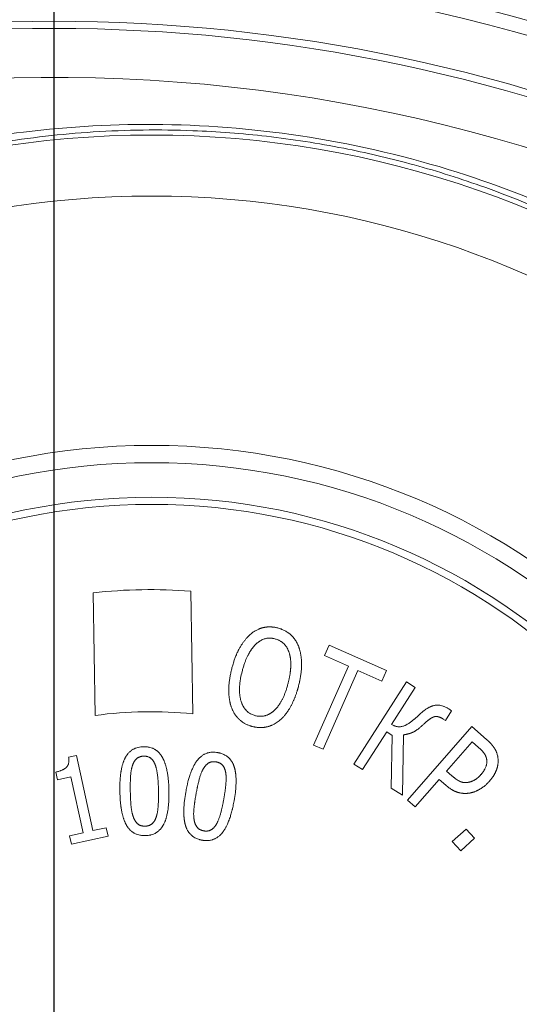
# Model space of a CAD drawing. Header units: millimetres. Extents: x -104 to 382, y -287 to 234.
# Tile 22 of 46: x -5 to 15, y -123 to -83. Entities that reach past the tile are written whole.
import ezdxf

# ---------------------------------------------------------------- set-up
doc = ezdxf.new("R2010")
doc.units = ezdxf.units.MM
for name, pattern in [('K5LT_AXLED', [12, 7.5, -1.5, 1.5, -1.5]), ('K5LT_BASIC', [0]), ('K5LT_THIN', [0])]:
    doc.linetypes.add(name, pattern=pattern)
doc.styles.add('KDIMTEXTSTYLE', font='GOST_AU.SHX', dxfattribs={"width": 0.96, "oblique": 15, "height": 5})
doc.dimstyles.new('KDIMSTYLE (1.00)', dxfattribs={"dimtxt": 5, "dimasz": 1, "dimexe": 2, "dimexo": 0, "dimgap": 1, "dimtad": 1, "dimtxsty": 'KDIMTEXTSTYLE', "dimsah": 1, "dimcen": 0, "dimdle": 1, "dimadec": 0, "dimazin": 0, "dimtfac": 0.667, "dimtmove": 0, "dimatfit": 3, "dimfxl": 1, "dimtvp": 1, "dimtolj": 1, "dimtzin": 0, "dimarcsym": 0})

# ---------------------------------------------------------------- blocks, each defined once
blk = doc.blocks.new('U0')
at = {"color": 30, "linetype": 'K5LT_AXLED', "lineweight": 18, "true_color": 0xff8000}
blk.add_line((-3.958, -151.486), (-3.958, -77.986), dxfattribs=at)
blk = doc.blocks.new('KDIMARROW_01')
blk.add_hatch(color=0).paths.add_polyline_path([(0, 0), (-5, 0.658), (-4.5, 0), (-5, -0.658)])
at = {"color": 0, "linetype": 'K5LT_THIN', "lineweight": 18}
for p, q in [((-4.5, 0), (-5, 0.658)), ((-5, 0.658), (0, 0)), ((0, 0), (-5, -0.658)), ((-5, -0.658), (-4.5, 0)), ((0, 0), (-1, 0))]:
    blk.add_line(p, q, dxfattribs=at)

msp = doc.modelspace()

# ---------------------------------------------------------------- linework, layer by layer
at = {"color": 150, "linetype": 'K5LT_BASIC', "lineweight": 20, "true_color": 0x0080ff}
for p, q in [((1.641, -106.04), (1.723, -111.067)), ((-2.276, -111.132), (-2.359, -106.106)), ((7.31, -108.251), (7.119, -108.683)), ((9.662, -109.29), (7.31, -108.251)), ((7.119, -108.683), (8.101, -109.117)), ((8.101, -109.117), (6.675, -112.343)), ((7.063, -112.515), (8.489, -109.289)), ((8.489, -109.289), (9.47, -109.723)), ((9.47, -109.723), (9.662, -109.29)), ((10.479, -109.753), (8.322, -113.122)), ((9.865, -111.5), (10.836, -109.982)), ((10.836, -109.982), (10.479, -109.753)), ((12.33, -110.938), (12.218, -110.866)), ((11.984, -111.279), (12.074, -111.336)), ((12.074, -111.336), (12.33, -110.938)), ((13.154, -111.585), (10.521, -114.597)), ((13.759, -112.114), (13.154, -111.585)), ((8.68, -113.351), (9.669, -111.805)), ((9.669, -111.805), (9.895, -111.95)), ((9.895, -111.95), (9.859, -114.106)), ((10.315, -114.397), (10.354, -111.925)), ((6.675, -112.343), (7.063, -112.515)), ((12.121, -113.412), (13.171, -112.211)), ((13.171, -112.211), (13.437, -112.444)), ((-3.36, -112.836), (-3.041, -112.766)), ((-3.041, -112.766), (-2.369, -115.848)), ((8.322, -113.122), (8.68, -113.351)), ((-3.822, -113.764), (-3.891, -113.451)), ((-3.265, -113.643), (-3.822, -113.764)), ((-2.765, -115.934), (-3.265, -113.643)), ((12.341, -113.604), (12.121, -113.412)), ((9.859, -114.106), (10.315, -114.397)), ((10.841, -114.876), (11.822, -113.754)), ((11.822, -113.754), (12.093, -113.99)), ((10.521, -114.597), (10.841, -114.876)), ((-2.369, -115.848), (-1.823, -115.729)), ((-1.823, -115.729), (-1.746, -116.078)), ((-3.322, -116.056), (-2.765, -115.934)), ((-3.246, -116.405), (-3.322, -116.056)), ((-1.746, -116.078), (-3.246, -116.405)), ((12.921, -115.785), (12.357, -116.301)), ((13.267, -116.162), (12.921, -115.785)), ((12.357, -116.301), (12.703, -116.679)), ((12.703, -116.679), (13.267, -116.162))]:
    msp.add_line(p, q, dxfattribs=at)
at = {"color": 7, "linetype": 'K5LT_THIN', "lineweight": 18}
for radius in [27.914, 27.207, 25.793]:
    msp.add_circle((0.042, -127.986), radius, dxfattribs=at)
at = {"color": 150, "linetype": 'K5LT_BASIC', "lineweight": 20, "true_color": 0x0080ff}
for centre, radius, start, end in [((-3.958, -151.486), 71.5, 61.14717, 118.85283), ((0.042, -127.986), 25.5, 0, 180), ((0, -127.979), 22, 85.723, 96.1548), ((0, -127.979), 17, 84.1826, 97.6953)]:
    msp.add_arc(centre, radius, start, end, dxfattribs=at)
at = {"color": 7, "linetype": 'K5LT_THIN', "lineweight": 18}
for centre, radius, start, end in [((-3.958, -151.486), 70.914, 62.44999, 117.55001), ((-3.958, -151.486), 68.786, 66.03077, 113.96923), ((-3.958, -151.486), 68.493, 66.03077, 113.96923), ((-3.958, -151.486), 66.49, 325.86214, 146.98461), ((0.042, -127.986), 40.624, 14.2905, 165.7095), ((0.042, -127.986), 38.128, 14.2963, 165.7037), ((-3.958, -151.486), 58.491, 116.40976, 325.86214), ((-3.958, -151.486), 66.49, 146.98461, 325.86214)]:
    msp.add_arc(centre, radius, start, end, dxfattribs=at)
for points, knots in [([(37.925, -110.657), (37.237, -109.284), (35.802, -106.766), (33.221, -103.127), (30.279, -99.751), (26.703, -96.454), (22.566, -93.443), (17.793, -90.806), (12.419, -88.691), (6.592, -87.314), (0.597, -86.793), (-4.897, -87.093), (-9.766, -87.962), (-14.063, -89.213), (-18.014, -90.813), (-21.504, -92.637), (-24.541, -94.579), (-27.329, -96.68), (-29.083, -98.237), (-29.974, -99.099)], [0, 0, 0, 0, 0.057359, 0.107648, 0.165409, 0.223888, 0.289575, 0.356962, 0.427482, 0.505035, 0.580333, 0.651648, 0.710765, 0.765673, 0.819633, 0.870593, 0.912859, 0.953678, 1, 1, 1, 1]), ([(-29.254, -99.792), (-28.429, -98.934), (-26.772, -97.355), (-24.129, -95.22), (-21.26, -93.257), (-17.997, -91.418), (-14.315, -89.787), (-10.371, -88.497), (-6.363, -87.627), (-2.313, -87.166), (1.376, -87.115), (4.808, -87.378), (7.779, -87.839), (10.705, -88.521), (13.757, -89.473), (17.06, -90.824), (20.527, -92.642), (23.823, -94.803), (26.857, -97.244), (29.675, -99.981), (32.31, -103.092), (34.86, -106.813), (36.323, -109.555), (37.017, -111.072)], [0, 0, 0, 0, 0.045016, 0.086063, 0.127484, 0.175777, 0.227653, 0.280208, 0.333364, 0.383228, 0.434718, 0.472932, 0.513268, 0.548323, 0.586582, 0.634224, 0.683216, 0.734551, 0.783406, 0.830817, 0.883229, 0.936943, 1, 1, 1, 1])]:
    msp.add_open_spline(points, degree=3, knots=knots, dxfattribs=at)
at = {"color": 150, "linetype": 'K5LT_BASIC', "lineweight": 20, "true_color": 0x0080ff}
for points, knots in [([(5.204, -107.547), (5.182, -107.542), (5.153, -107.535), (5.123, -107.529), (5.093, -107.523), (5.048, -107.516), (4.994, -107.51), (4.946, -107.506), (4.91, -107.505), (4.871, -107.504), (4.836, -107.505), (4.806, -107.506), (4.782, -107.508), (4.763, -107.51), (4.741, -107.512), (4.721, -107.514), (4.701, -107.517), (4.68, -107.521), (4.662, -107.524), (4.638, -107.529), (4.609, -107.535), (4.579, -107.543), (4.555, -107.549), (4.542, -107.553), (4.522, -107.559), (4.495, -107.568), (4.46, -107.581), (4.419, -107.598), (4.372, -107.618), (4.31, -107.65), (4.26, -107.68), (4.207, -107.714), (4.151, -107.755), (4.102, -107.794), (4.075, -107.818)], [0, 0, 0, 0, 0.052988, 0.069582, 0.072607, 0.126725, 0.178203, 0.204228, 0.245846, 0.268312, 0.301954, 0.333977, 0.341835, 0.363865, 0.382778, 0.398559, 0.414318, 0.432915, 0.454371, 0.460725, 0.494903, 0.528798, 0.541034, 0.558799, 0.561772, 0.593741, 0.631665, 0.656811, 0.707497, 0.760586, 0.831479, 0.852295, 0.914907, 1, 1, 1, 1]), ([(6.067, -108.326), (6.056, -108.298), (6.045, -108.271), (6.021, -108.218), (5.996, -108.167), (5.969, -108.118), (5.94, -108.071), (5.911, -108.026), (5.878, -107.983), (5.845, -107.942), (5.81, -107.902), (5.774, -107.865), (5.736, -107.829), (5.698, -107.794), (5.658, -107.763), (5.611, -107.728), (5.57, -107.701), (5.507, -107.664), (5.449, -107.634), (5.391, -107.609), (5.311, -107.578), (5.252, -107.559), (5.204, -107.547)], [0, 0, 0, 0, 0.071011, 0.071786, 0.141785, 0.210697, 0.21209, 0.281154, 0.344724, 0.349375, 0.415882, 0.477294, 0.481624, 0.546059, 0.606577, 0.609807, 0.693737, 0.731145, 0.792939, 0.853816, 0.886523, 1, 1, 1, 1]), ([(4.075, -107.818), (4.049, -107.842), (4.009, -107.879), (3.958, -107.933), (3.92, -107.975), (3.883, -108.019), (3.847, -108.064), (3.811, -108.111), (3.776, -108.16), (3.745, -108.205), (3.723, -108.24), (3.7, -108.276), (3.675, -108.318), (3.642, -108.374), (3.617, -108.421), (3.596, -108.46), (3.576, -108.501), (3.549, -108.556), (3.523, -108.614), (3.504, -108.658), (3.486, -108.704), (3.465, -108.757), (3.438, -108.829), (3.413, -108.903), (3.386, -108.983), (3.355, -109.087), (3.333, -109.168), (3.32, -109.218)], [0, 0, 0, 0, 0.079069, 0.121813, 0.162504, 0.203313, 0.244281, 0.285337, 0.326513, 0.367716, 0.39518, 0.409049, 0.45048, 0.492083, 0.533753, 0.549583, 0.575635, 0.617666, 0.659914, 0.688368, 0.702241, 0.744701, 0.787224, 0.82986, 0.872629, 0.922887, 1, 1, 1, 1]), ([(4.3, -108.22), (4.317, -108.204), (4.343, -108.181), (4.392, -108.14), (4.426, -108.114), (4.473, -108.082), (4.504, -108.064), (4.545, -108.042), (4.58, -108.025), (4.609, -108.013), (4.64, -108.002), (4.669, -107.992), (4.698, -107.985), (4.728, -107.978), (4.757, -107.973), (4.791, -107.968), (4.828, -107.965), (4.858, -107.964), (4.899, -107.965), (4.936, -107.967), (4.97, -107.97), (5.021, -107.978), (5.057, -107.985), (5.091, -107.993)], [0, 0, 0, 0, 0.068023, 0.107364, 0.199582, 0.206486, 0.297231, 0.322154, 0.371147, 0.436515, 0.436831, 0.49271, 0.547285, 0.548323, 0.609196, 0.656464, 0.675828, 0.744973, 0.768117, 0.82308, 0.876191, 0.887544, 1, 1, 1, 1]), ([(5.091, -107.993), (5.109, -107.998), (5.128, -108.003), (5.169, -108.017), (5.203, -108.029), (5.251, -108.05), (5.291, -108.071), (5.33, -108.094), (5.371, -108.121), (5.398, -108.142), (5.427, -108.166), (5.451, -108.187), (5.473, -108.21), (5.495, -108.234), (5.508, -108.249), (5.522, -108.267), (5.528, -108.274), (5.534, -108.282), (5.545, -108.297), (5.563, -108.323), (5.582, -108.353), (5.609, -108.401), (5.641, -108.468), (5.665, -108.534), (5.676, -108.571)], [0, 0, 0, 0, 0.063924, 0.064825, 0.148409, 0.18999, 0.252094, 0.310329, 0.354078, 0.428415, 0.433959, 0.49236, 0.543578, 0.550262, 0.606392, 0.617627, 0.631062, 0.638355, 0.654482, 0.695189, 0.750939, 0.776611, 0.881724, 1, 1, 1, 1]), ([(3.748, -109.327), (3.754, -109.301), (3.767, -109.251), (3.789, -109.177), (3.81, -109.105), (3.833, -109.036), (3.856, -108.97), (3.879, -108.91), (3.895, -108.869), (3.911, -108.83), (3.928, -108.79), (3.953, -108.735), (3.978, -108.683), (3.996, -108.648), (4.013, -108.616), (4.029, -108.587), (4.052, -108.546), (4.076, -108.506), (4.099, -108.469), (4.122, -108.435), (4.145, -108.402), (4.167, -108.371), (4.187, -108.346), (4.202, -108.327), (4.217, -108.31), (4.234, -108.29), (4.256, -108.266), (4.27, -108.25), (4.285, -108.235), (4.293, -108.227), (4.3, -108.22)], [0, 0, 0, 0, 0.051397, 0.102691, 0.153729, 0.203903, 0.25343, 0.301735, 0.343077, 0.349347, 0.395964, 0.442311, 0.487396, 0.531546, 0.536944, 0.573797, 0.615141, 0.65443, 0.692538, 0.729117, 0.765318, 0.800478, 0.834987, 0.85662, 0.868569, 0.901919, 0.934781, 0.964947, 0.967429, 1, 1, 1, 1]), ([(6.059, -109.916), (6.075, -109.854), (6.091, -109.786), (6.11, -109.696), (6.122, -109.637), (6.136, -109.557), (6.149, -109.472), (6.159, -109.401), (6.164, -109.347), (6.171, -109.287), (6.177, -109.209), (6.181, -109.119), (6.181, -109.061), (6.181, -109.03), (6.181, -109), (6.18, -108.95), (6.177, -108.887), (6.173, -108.825), (6.168, -108.767), (6.161, -108.711), (6.153, -108.657), (6.144, -108.605), (6.133, -108.554), (6.122, -108.506), (6.11, -108.459), (6.098, -108.418), (6.089, -108.389), (6.079, -108.359), (6.072, -108.34), (6.067, -108.326)], [0, 0, 0, 0, 0.096413, 0.107561, 0.144596, 0.192222, 0.239361, 0.285637, 0.313479, 0.331413, 0.391355, 0.450412, 0.494621, 0.497768, 0.508641, 0.55068, 0.592109, 0.632178, 0.671447, 0.709661, 0.747598, 0.784797, 0.821537, 0.857625, 0.893548, 0.929119, 0.952157, 0.964561, 1, 1, 1, 1]), ([(5.676, -108.571), (5.683, -108.59), (5.689, -108.612), (5.698, -108.645), (5.703, -108.669), (5.711, -108.704), (5.716, -108.734), (5.72, -108.758), (5.724, -108.783), (5.728, -108.814), (5.732, -108.852), (5.736, -108.892), (5.738, -108.933), (5.74, -108.974), (5.741, -109.009), (5.741, -109.033), (5.741, -109.047), (5.741, -109.069), (5.74, -109.103), (5.738, -109.142), (5.737, -109.171), (5.735, -109.201), (5.733, -109.234), (5.729, -109.277), (5.725, -109.311), (5.722, -109.339), (5.719, -109.367), (5.714, -109.403), (5.708, -109.443), (5.701, -109.486), (5.693, -109.533), (5.683, -109.583), (5.674, -109.628), (5.665, -109.668), (5.657, -109.707), (5.646, -109.753), (5.637, -109.788), (5.632, -109.807)], [0, 0, 0, 0, 0.064986, 0.070701, 0.105657, 0.140579, 0.17551, 0.193645, 0.210557, 0.245701, 0.281049, 0.316498, 0.352041, 0.387596, 0.423097, 0.441208, 0.44642, 0.458602, 0.493767, 0.528616, 0.553167, 0.562834, 0.596752, 0.629636, 0.661742, 0.673171, 0.692531, 0.72277, 0.751613, 0.779603, 0.815171, 0.849812, 0.883533, 0.907601, 0.931373, 0.962074, 1, 1, 1, 1]), ([(3.32, -109.218), (3.304, -109.281), (3.283, -109.374), (3.259, -109.494), (3.243, -109.583), (3.23, -109.668), (3.22, -109.743), (3.214, -109.796), (3.208, -109.858), (3.203, -109.934), (3.199, -110.024), (3.198, -110.085), (3.198, -110.117), (3.198, -110.147), (3.199, -110.194), (3.202, -110.257), (3.207, -110.318), (3.212, -110.375), (3.219, -110.43), (3.227, -110.483), (3.236, -110.534), (3.244, -110.573), (3.251, -110.605), (3.258, -110.636), (3.269, -110.676), (3.281, -110.717), (3.29, -110.746), (3.3, -110.774), (3.306, -110.791), (3.311, -110.805)], [0, 0, 0, 0, 0.099165, 0.148543, 0.197198, 0.245292, 0.292367, 0.324771, 0.338858, 0.399586, 0.459303, 0.502842, 0.513538, 0.518103, 0.56025, 0.601641, 0.641366, 0.680132, 0.717644, 0.754838, 0.791175, 0.826979, 0.840095, 0.862031, 0.896899, 0.931379, 0.958, 0.965705, 1, 1, 1, 1]), ([(4.289, -111.141), (4.27, -111.136), (4.252, -111.131), (4.21, -111.117), (4.159, -111.098), (4.08, -111.06), (3.999, -111.006), (3.942, -110.956), (3.895, -110.907), (3.869, -110.875), (3.835, -110.83), (3.812, -110.795), (3.786, -110.749), (3.768, -110.716), (3.75, -110.676), (3.735, -110.642), (3.718, -110.598), (3.702, -110.551), (3.686, -110.495), (3.672, -110.435), (3.661, -110.375), (3.653, -110.32), (3.645, -110.252), (3.641, -110.2), (3.639, -110.137), (3.638, -110.079), (3.64, -110.018), (3.645, -109.917), (3.656, -109.794), (3.689, -109.579), (3.723, -109.424), (3.748, -109.327)], [0, 0, 0, 0, 0.032634, 0.0331, 0.075768, 0.128699, 0.191233, 0.252907, 0.269098, 0.314218, 0.326771, 0.36857, 0.387615, 0.416018, 0.43158, 0.459555, 0.474539, 0.506061, 0.535484, 0.56132, 0.596381, 0.62248, 0.638628, 0.689105, 0.691761, 0.720025, 0.763231, 0.766484, 0.841273, 0.905108, 1, 1, 1, 1]), ([(5.632, -109.807), (5.619, -109.859), (5.592, -109.959), (5.555, -110.077), (5.524, -110.166), (5.5, -110.23), (5.476, -110.291), (5.451, -110.35), (5.426, -110.406), (5.4, -110.459), (5.374, -110.51), (5.348, -110.557), (5.322, -110.603), (5.298, -110.641), (5.28, -110.669), (5.263, -110.695), (5.243, -110.723), (5.216, -110.759), (5.19, -110.793), (5.163, -110.824), (5.137, -110.853), (5.111, -110.881), (5.088, -110.904), (5.071, -110.92), (5.054, -110.935), (5.036, -110.951), (5.012, -110.972), (4.989, -110.989), (4.973, -111.001), (4.957, -111.013), (4.939, -111.026), (4.915, -111.042), (4.89, -111.057), (4.865, -111.071), (4.839, -111.085), (4.808, -111.1), (4.765, -111.118), (4.72, -111.134), (4.671, -111.148), (4.629, -111.157), (4.579, -111.164), (4.536, -111.167), (4.487, -111.168), (4.431, -111.166), (4.363, -111.158), (4.313, -111.147), (4.289, -111.141)], [0, 0, 0, 0, 0.050606, 0.101333, 0.126394, 0.15109, 0.175577, 0.199753, 0.223832, 0.247466, 0.270755, 0.293452, 0.315901, 0.337711, 0.353242, 0.359123, 0.379984, 0.40068, 0.420798, 0.440496, 0.4595, 0.478243, 0.496293, 0.509547, 0.513916, 0.530863, 0.547584, 0.563984, 0.576828, 0.580273, 0.596529, 0.612858, 0.629391, 0.646053, 0.662896, 0.679795, 0.706451, 0.745858, 0.765992, 0.800448, 0.82371, 0.857868, 0.880299, 0.912187, 0.958678, 1, 1, 1, 1]), ([(5.306, -111.313), (5.328, -111.294), (5.352, -111.272), (5.387, -111.238), (5.412, -111.214), (5.446, -111.177), (5.475, -111.145), (5.497, -111.119), (5.518, -111.092), (5.544, -111.06), (5.576, -111.017), (5.6, -110.983), (5.621, -110.953), (5.641, -110.922), (5.668, -110.88), (5.697, -110.832), (5.716, -110.798), (5.735, -110.765), (5.754, -110.731), (5.78, -110.68), (5.8, -110.64), (5.817, -110.605), (5.833, -110.571), (5.853, -110.526), (5.874, -110.476), (5.888, -110.443), (5.901, -110.411), (5.914, -110.379), (5.931, -110.332), (5.949, -110.282), (5.968, -110.228), (5.987, -110.17), (6.003, -110.119), (6.016, -110.074), (6.028, -110.034), (6.042, -109.982), (6.053, -109.942), (6.059, -109.916)], [0, 0, 0, 0, 0.068808, 0.073945, 0.110387, 0.146629, 0.182794, 0.204677, 0.218953, 0.255149, 0.291489, 0.327932, 0.34002, 0.364415, 0.400865, 0.437181, 0.472535, 0.473513, 0.509384, 0.544786, 0.579332, 0.591186, 0.61348, 0.646341, 0.678251, 0.708567, 0.708816, 0.738228, 0.766237, 0.793241, 0.827202, 0.862342, 0.891951, 0.914442, 0.936595, 0.958065, 1, 1, 1, 1]), ([(3.311, -110.805), (3.319, -110.826), (3.33, -110.855), (3.342, -110.883), (3.349, -110.899), (3.359, -110.921), (3.378, -110.96), (3.4, -111.001), (3.424, -111.044), (3.451, -111.086), (3.482, -111.131), (3.511, -111.169), (3.531, -111.193), (3.546, -111.21), (3.559, -111.225), (3.572, -111.24), (3.587, -111.255), (3.6, -111.268), (3.615, -111.283), (3.637, -111.304), (3.66, -111.325), (3.677, -111.339), (3.686, -111.347), (3.704, -111.361), (3.728, -111.379), (3.751, -111.396), (3.787, -111.421), (3.819, -111.441), (3.88, -111.475), (3.924, -111.498), (3.987, -111.525), (4.033, -111.543), (4.083, -111.56), (4.13, -111.575), (4.158, -111.582), (4.175, -111.587)], [0, 0, 0, 0, 0.053226, 0.069947, 0.072933, 0.093275, 0.127286, 0.178955, 0.205384, 0.246819, 0.303085, 0.343059, 0.365126, 0.384068, 0.399865, 0.415642, 0.433457, 0.453331, 0.463211, 0.487437, 0.531342, 0.542109, 0.543555, 0.561877, 0.598528, 0.621428, 0.635174, 0.708441, 0.716412, 0.81109, 0.832258, 0.883864, 0.931535, 0.958062, 1, 1, 1, 1]), ([(12.218, -110.866), (12.198, -110.853), (12.166, -110.834), (12.109, -110.803), (12.061, -110.78), (12.001, -110.755), (11.961, -110.742), (11.905, -110.726), (11.874, -110.719), (11.835, -110.713), (11.806, -110.709), (11.777, -110.708), (11.757, -110.707), (11.743, -110.707), (11.717, -110.707), (11.694, -110.709), (11.663, -110.712), (11.64, -110.716), (11.605, -110.723), (11.581, -110.729), (11.543, -110.741), (11.514, -110.752), (11.475, -110.768), (11.444, -110.782), (11.401, -110.804), (11.367, -110.823), (11.322, -110.851), (11.273, -110.883), (11.218, -110.923), (11.14, -110.983), (11.085, -111.029), (11.042, -111.068)], [0, 0, 0, 0, 0.050453, 0.079309, 0.147823, 0.172696, 0.238025, 0.253432, 0.321402, 0.321578, 0.361646, 0.400247, 0.400928, 0.417344, 0.440056, 0.472951, 0.482433, 0.529921, 0.535718, 0.580144, 0.597196, 0.636912, 0.658432, 0.697326, 0.716665, 0.764616, 0.780794, 0.824952, 0.881694, 0.907172, 1, 1, 1, 1]), ([(11.042, -111.068), (11.038, -111.072), (11.029, -111.08), (11.016, -111.092), (11.002, -111.105), (10.986, -111.119), (10.97, -111.134), (10.951, -111.151), (10.932, -111.168), (10.911, -111.187), (10.894, -111.202), (10.879, -111.215), (10.864, -111.229), (10.842, -111.248), (10.817, -111.268), (10.793, -111.289), (10.76, -111.317), (10.734, -111.338), (10.717, -111.353)], [0, 0, 0, 0, 0.050099, 0.101528, 0.154809, 0.211399, 0.269907, 0.332247, 0.397294, 0.465503, 0.534282, 0.551187, 0.603257, 0.671955, 0.739917, 0.806688, 0.872185, 1, 1, 1, 1]), ([(11.182, -111.492), (11.194, -111.481), (11.218, -111.458), (11.254, -111.426), (11.288, -111.396), (11.321, -111.368), (11.352, -111.342), (11.382, -111.318), (11.402, -111.304), (11.42, -111.29), (11.438, -111.278), (11.459, -111.263), (11.475, -111.253), (11.49, -111.244), (11.507, -111.233), (11.526, -111.223), (11.544, -111.213), (11.559, -111.206), (11.569, -111.202), (11.579, -111.198), (11.588, -111.194), (11.596, -111.191), (11.604, -111.188), (11.61, -111.187), (11.618, -111.184), (11.625, -111.183), (11.63, -111.181), (11.637, -111.18), (11.644, -111.179), (11.651, -111.178), (11.658, -111.177), (11.665, -111.176), (11.675, -111.175), (11.685, -111.175), (11.695, -111.175), (11.705, -111.175), (11.714, -111.175), (11.722, -111.176), (11.729, -111.176), (11.735, -111.177), (11.744, -111.178), (11.751, -111.179), (11.757, -111.181), (11.764, -111.182), (11.773, -111.184), (11.781, -111.186), (11.788, -111.187), (11.796, -111.19), (11.809, -111.194), (11.822, -111.198), (11.838, -111.203), (11.856, -111.21), (11.877, -111.219), (11.899, -111.23), (11.915, -111.238), (11.934, -111.248), (11.948, -111.256), (11.96, -111.263), (11.968, -111.268), (11.975, -111.272), (11.981, -111.277), (11.984, -111.279)], [0, 0, 0, 0, 0.033759, 0.068016, 0.102416, 0.136576, 0.170715, 0.204165, 0.237093, 0.239257, 0.269067, 0.300674, 0.318033, 0.330576, 0.359118, 0.385338, 0.410497, 0.433258, 0.449157, 0.454546, 0.473882, 0.491155, 0.492528, 0.510031, 0.518032, 0.527142, 0.541307, 0.543588, 0.56, 0.574838, 0.575827, 0.591232, 0.606026, 0.620613, 0.63481, 0.648758, 0.662377, 0.675872, 0.681302, 0.689174, 0.702392, 0.715543, 0.718738, 0.728719, 0.742316, 0.756324, 0.757859, 0.77114, 0.786361, 0.81129, 0.818506, 0.848407, 0.877454, 0.896265, 0.92922, 0.935253, 0.962556, 0.976278, 0.97728, 0.989761, 1, 1, 1, 1]), ([(4.175, -111.587), (4.197, -111.592), (4.226, -111.599), (4.256, -111.605), (4.286, -111.611), (4.33, -111.618), (4.384, -111.624), (4.432, -111.627), (4.467, -111.628), (4.507, -111.629), (4.541, -111.628), (4.572, -111.627), (4.597, -111.625), (4.617, -111.623), (4.641, -111.62), (4.666, -111.617), (4.691, -111.613), (4.713, -111.61), (4.731, -111.606), (4.753, -111.602), (4.788, -111.594), (4.831, -111.582), (4.871, -111.569), (4.909, -111.556), (4.938, -111.544), (4.971, -111.53), (5.01, -111.512), (5.07, -111.481), (5.172, -111.42), (5.252, -111.359), (5.306, -111.313)], [0, 0, 0, 0, 0.054452, 0.071221, 0.074607, 0.130243, 0.183251, 0.208954, 0.252925, 0.272013, 0.310716, 0.341662, 0.351772, 0.374413, 0.393824, 0.415346, 0.437331, 0.459787, 0.472339, 0.484263, 0.51834, 0.563672, 0.597912, 0.625924, 0.665239, 0.677475, 0.715674, 0.769253, 0.844548, 1, 1, 1, 1]), ([(10.717, -111.353), (10.697, -111.369), (10.66, -111.398), (10.603, -111.439), (10.554, -111.47), (10.499, -111.502), (10.459, -111.522), (10.407, -111.546), (10.377, -111.557), (10.334, -111.571), (10.308, -111.578), (10.27, -111.587), (10.243, -111.591), (10.211, -111.594), (10.19, -111.595), (10.169, -111.595), (10.144, -111.594), (10.113, -111.591), (10.072, -111.584), (10.043, -111.577), (10.007, -111.566), (9.976, -111.555), (9.925, -111.533), (9.888, -111.513), (9.865, -111.5)], [0, 0, 0, 0, 0.066679, 0.121123, 0.194664, 0.23265, 0.311435, 0.334471, 0.416851, 0.419358, 0.489512, 0.512325, 0.557859, 0.590986, 0.629312, 0.631614, 0.666517, 0.719456, 0.742695, 0.812849, 0.821768, 0.870463, 0.920793, 1, 1, 1, 1]), ([(10.354, -111.925), (10.362, -111.924), (10.378, -111.922), (10.402, -111.919), (10.425, -111.915), (10.449, -111.911), (10.472, -111.906), (10.496, -111.901), (10.525, -111.894), (10.558, -111.886), (10.584, -111.878), (10.607, -111.871), (10.625, -111.865), (10.646, -111.858), (10.665, -111.851), (10.681, -111.845), (10.696, -111.839), (10.706, -111.835), (10.715, -111.831), (10.724, -111.827), (10.738, -111.822), (10.75, -111.816), (10.759, -111.812), (10.767, -111.808), (10.776, -111.803), (10.788, -111.797), (10.799, -111.791), (10.809, -111.785), (10.816, -111.781), (10.826, -111.776), (10.837, -111.769), (10.849, -111.761), (10.859, -111.755), (10.868, -111.749), (10.877, -111.743), (10.891, -111.734), (10.911, -111.72), (10.938, -111.7), (10.967, -111.678), (11.013, -111.642), (11.054, -111.608), (11.117, -111.553), (11.151, -111.521), (11.182, -111.492)], [0, 0, 0, 0, 0.029727, 0.059491, 0.089254, 0.118807, 0.148247, 0.179986, 0.214159, 0.26139, 0.307024, 0.319496, 0.351124, 0.379546, 0.404422, 0.425536, 0.446442, 0.464223, 0.466278, 0.485246, 0.502845, 0.519978, 0.535992, 0.539786, 0.551312, 0.570131, 0.588195, 0.595041, 0.605501, 0.617715, 0.629796, 0.645879, 0.662225, 0.664992, 0.678843, 0.694724, 0.713736, 0.750738, 0.785001, 0.811663, 0.899691, 0.912565, 1, 1, 1, 1]), ([(-1.263, -114.253), (-1.264, -114.176), (-1.264, -114.064), (-1.261, -113.943), (-1.259, -113.875), (-1.255, -113.809), (-1.25, -113.727), (-1.242, -113.637), (-1.232, -113.543), (-1.223, -113.474), (-1.212, -113.407), (-1.201, -113.344), (-1.186, -113.273), (-1.175, -113.225), (-1.165, -113.187), (-1.155, -113.149), (-1.14, -113.099), (-1.128, -113.064), (-1.116, -113.031), (-1.103, -112.996), (-1.085, -112.951), (-1.07, -112.92), (-1.058, -112.894), (-1.047, -112.874), (-1.031, -112.844), (-1.015, -112.816), (-1.002, -112.795), (-0.983, -112.766), (-0.961, -112.735), (-0.929, -112.696), (-0.898, -112.66), (-0.86, -112.622), (-0.82, -112.588), (-0.777, -112.556), (-0.737, -112.53), (-0.688, -112.502), (-0.649, -112.484), (-0.593, -112.462), (-0.553, -112.449), (-0.45, -112.423), (-0.37, -112.412), (-0.29, -112.411)], [0, 0, 0, 0, 0.061105, 0.091624, 0.104035, 0.121566, 0.151186, 0.180003, 0.208299, 0.244798, 0.251877, 0.280142, 0.314334, 0.334876, 0.338038, 0.361128, 0.382633, 0.403173, 0.409737, 0.428572, 0.453147, 0.476853, 0.477881, 0.493783, 0.510605, 0.529121, 0.541578, 0.549425, 0.582779, 0.602397, 0.630355, 0.661592, 0.691286, 0.718906, 0.753434, 0.773552, 0.814102, 0.827677, 0.874776, 0.883333, 1, 1, 1, 1]), ([(-0.29, -112.411), (-0.284, -112.411), (-0.277, -112.411), (-0.266, -112.411), (-0.254, -112.411), (-0.239, -112.411), (-0.227, -112.412), (-0.214, -112.412), (-0.196, -112.413), (-0.155, -112.416), (-0.098, -112.424), (-0.021, -112.44), (0.047, -112.461), (0.108, -112.487), (0.15, -112.509), (0.196, -112.536), (0.232, -112.561), (0.275, -112.594), (0.307, -112.623), (0.343, -112.66), (0.373, -112.694), (0.4, -112.727), (0.421, -112.756), (0.436, -112.778), (0.45, -112.8), (0.461, -112.818), (0.474, -112.84), (0.486, -112.86), (0.494, -112.876), (0.501, -112.89), (0.51, -112.908), (0.521, -112.931), (0.534, -112.958), (0.548, -112.99), (0.563, -113.026), (0.577, -113.065), (0.592, -113.106), (0.612, -113.167), (0.643, -113.276), (0.677, -113.427), (0.71, -113.632), (0.736, -113.883), (0.746, -114.093), (0.748, -114.213)], [0, 0, 0, 0, 0.008022, 0.010581, 0.016373, 0.025048, 0.033115, 0.034331, 0.043915, 0.061027, 0.096286, 0.134019, 0.187522, 0.21365, 0.245507, 0.267704, 0.302961, 0.320459, 0.357739, 0.373942, 0.406063, 0.430186, 0.440674, 0.463038, 0.470809, 0.479488, 0.49475, 0.508823, 0.513067, 0.519796, 0.531073, 0.542881, 0.554916, 0.571997, 0.589587, 0.607682, 0.624858, 0.645423, 0.687172, 0.759838, 0.818394, 0.901844, 1, 1, 1, 1]), ([(13.437, -112.444), (13.454, -112.459), (13.473, -112.476), (13.499, -112.501), (13.518, -112.519), (13.543, -112.543), (13.56, -112.561), (13.574, -112.576), (13.588, -112.591), (13.606, -112.611), (13.62, -112.629), (13.632, -112.643), (13.642, -112.656), (13.654, -112.671), (13.666, -112.689), (13.674, -112.7), (13.681, -112.711), (13.688, -112.723), (13.697, -112.738), (13.704, -112.751), (13.709, -112.761), (13.714, -112.77), (13.719, -112.781), (13.723, -112.79), (13.727, -112.799), (13.731, -112.808), (13.736, -112.821), (13.741, -112.834), (13.745, -112.847), (13.749, -112.861), (13.753, -112.874), (13.757, -112.889), (13.762, -112.909), (13.764, -112.924), (13.766, -112.934)], [0, 0, 0, 0, 0.085085, 0.094358, 0.142449, 0.190387, 0.238234, 0.250088, 0.285028, 0.330954, 0.375228, 0.39843, 0.418727, 0.459728, 0.498769, 0.530108, 0.534937, 0.570255, 0.603342, 0.635039, 0.654996, 0.664712, 0.693806, 0.721698, 0.724237, 0.748936, 0.775426, 0.8018, 0.828408, 0.855355, 0.883092, 0.911285, 0.940393, 1, 1, 1, 1]), ([(14.225, -112.853), (14.223, -112.842), (14.22, -112.825), (14.215, -112.796), (14.207, -112.76), (14.197, -112.72), (14.184, -112.681), (14.17, -112.643), (14.156, -112.608), (14.142, -112.58), (14.134, -112.562), (14.126, -112.546), (14.116, -112.529), (14.107, -112.514), (14.098, -112.499), (14.09, -112.485), (14.083, -112.475), (14.077, -112.464), (14.069, -112.452), (14.057, -112.436), (14.046, -112.419), (14.033, -112.403), (14.021, -112.387), (14.012, -112.375), (14.003, -112.364), (13.993, -112.352), (13.979, -112.335), (13.965, -112.318), (13.95, -112.301), (13.935, -112.285), (13.919, -112.268), (13.903, -112.251), (13.887, -112.234), (13.87, -112.217), (13.852, -112.2), (13.838, -112.186), (13.826, -112.174), (13.813, -112.163), (13.791, -112.143), (13.772, -112.126), (13.759, -112.114)], [0, 0, 0, 0, 0.040145, 0.065362, 0.110277, 0.178117, 0.218696, 0.262432, 0.330741, 0.360651, 0.376355, 0.402825, 0.426356, 0.447134, 0.46807, 0.48956, 0.50505, 0.511428, 0.53399, 0.556859, 0.580246, 0.603866, 0.627622, 0.647472, 0.651294, 0.674823, 0.698265, 0.721599, 0.744895, 0.768127, 0.791331, 0.814517, 0.837715, 0.860927, 0.884151, 0.907428, 0.918387, 0.930729, 0.953955, 1, 1, 1, 1]), ([(-3.891, -113.451), (-3.868, -113.446), (-3.829, -113.437), (-3.77, -113.421), (-3.722, -113.406), (-3.679, -113.39), (-3.648, -113.378), (-3.622, -113.367), (-3.602, -113.357), (-3.585, -113.349), (-3.57, -113.341), (-3.56, -113.335), (-3.55, -113.329), (-3.54, -113.324), (-3.528, -113.315), (-3.515, -113.307), (-3.507, -113.302), (-3.5, -113.296), (-3.494, -113.292), (-3.485, -113.285), (-3.476, -113.278), (-3.469, -113.271), (-3.463, -113.266), (-3.457, -113.26), (-3.45, -113.254), (-3.443, -113.246), (-3.437, -113.239), (-3.433, -113.235), (-3.43, -113.231), (-3.427, -113.227), (-3.423, -113.222), (-3.418, -113.215), (-3.413, -113.207), (-3.409, -113.201), (-3.404, -113.194), (-3.398, -113.183), (-3.391, -113.171), (-3.382, -113.149), (-3.376, -113.135), (-3.369, -113.113), (-3.364, -113.094), (-3.359, -113.072), (-3.355, -113.044), (-3.351, -113.01), (-3.349, -112.96), (-3.352, -112.902), (-3.357, -112.859), (-3.36, -112.836)], [0, 0, 0, 0, 0.053499, 0.094582, 0.15541, 0.186255, 0.223221, 0.25212, 0.272837, 0.293234, 0.31277, 0.329193, 0.33177, 0.350018, 0.36806, 0.385264, 0.401844, 0.404612, 0.417388, 0.432519, 0.44664, 0.460136, 0.472159, 0.476968, 0.493175, 0.508786, 0.519577, 0.530093, 0.533617, 0.539916, 0.549325, 0.561061, 0.573709, 0.587253, 0.590245, 0.606925, 0.641591, 0.643246, 0.698084, 0.699126, 0.732337, 0.768317, 0.780051, 0.828397, 0.882954, 0.938555, 1, 1, 1, 1]), ([(1.438, -114.271), (1.445, -114.233), (1.459, -114.158), (1.481, -114.05), (1.5, -113.967), (1.516, -113.9), (1.532, -113.836), (1.553, -113.757), (1.578, -113.67), (1.607, -113.58), (1.629, -113.514), (1.652, -113.451), (1.676, -113.391), (1.705, -113.321), (1.734, -113.259), (1.759, -113.208), (1.783, -113.163), (1.802, -113.13), (1.82, -113.1), (1.84, -113.068), (1.867, -113.028), (1.887, -113), (1.904, -112.978), (1.918, -112.959), (1.94, -112.933), (1.961, -112.91), (1.978, -112.891), (2.002, -112.867), (2.03, -112.84), (2.069, -112.808), (2.107, -112.779), (2.151, -112.75), (2.197, -112.724), (2.245, -112.7), (2.29, -112.683), (2.343, -112.665), (2.385, -112.655), (2.445, -112.644), (2.486, -112.639), (2.592, -112.633), (2.673, -112.639), (2.751, -112.653)], [0, 0, 0, 0, 0.030495, 0.061105, 0.091624, 0.104035, 0.121566, 0.151186, 0.180003, 0.208299, 0.244798, 0.251877, 0.280142, 0.314334, 0.338038, 0.361128, 0.382633, 0.403173, 0.409737, 0.428572, 0.453147, 0.476853, 0.477881, 0.493783, 0.510605, 0.529121, 0.541578, 0.549425, 0.582779, 0.602397, 0.630355, 0.661592, 0.691286, 0.718906, 0.753434, 0.773552, 0.814102, 0.827677, 0.874776, 0.883333, 1, 1, 1, 1]), ([(2.751, -112.653), (2.763, -112.655), (2.779, -112.659), (2.801, -112.663), (2.813, -112.666), (2.825, -112.669), (2.843, -112.674), (2.882, -112.685), (2.937, -112.703), (3.01, -112.734), (3.072, -112.768), (3.127, -112.806), (3.164, -112.835), (3.203, -112.87), (3.234, -112.902), (3.269, -112.943), (3.295, -112.977), (3.324, -113.021), (3.347, -113.06), (3.366, -113.098), (3.382, -113.131), (3.392, -113.155), (3.401, -113.179), (3.409, -113.199), (3.417, -113.223), (3.424, -113.245), (3.429, -113.262), (3.434, -113.277), (3.439, -113.297), (3.446, -113.322), (3.453, -113.35), (3.46, -113.384), (3.468, -113.423), (3.474, -113.463), (3.481, -113.507), (3.488, -113.57), (3.493, -113.622), (3.498, -113.71), (3.5, -113.775), (3.499, -113.897), (3.494, -114.046), (3.471, -114.297), (3.439, -114.505), (3.418, -114.623)], [0, 0, 0, 0, 0.016373, 0.025048, 0.033115, 0.034331, 0.043915, 0.061027, 0.096286, 0.134019, 0.187522, 0.21365, 0.245507, 0.267704, 0.302961, 0.320459, 0.357739, 0.373942, 0.406063, 0.430186, 0.440674, 0.463038, 0.470809, 0.479488, 0.49475, 0.508823, 0.513067, 0.519796, 0.531073, 0.542881, 0.554916, 0.571997, 0.589587, 0.607682, 0.624858, 0.645423, 0.686703, 0.687172, 0.747847, 0.759838, 0.818394, 0.901844, 1, 1, 1, 1]), ([(13.881, -113.822), (13.901, -113.799), (13.93, -113.764), (13.967, -113.718), (13.992, -113.683), (14.017, -113.648), (14.036, -113.62), (14.05, -113.597), (14.064, -113.575), (14.082, -113.546), (14.1, -113.512), (14.114, -113.485), (14.125, -113.463), (14.135, -113.442), (14.147, -113.414), (14.16, -113.383), (14.169, -113.358), (14.176, -113.338), (14.183, -113.318), (14.191, -113.292), (14.199, -113.263), (14.205, -113.239), (14.209, -113.218), (14.215, -113.193), (14.219, -113.17), (14.225, -113.132), (14.228, -113.108), (14.233, -113.06), (14.234, -113.029), (14.235, -112.987), (14.234, -112.961), (14.233, -112.924), (14.229, -112.888), (14.226, -112.863), (14.225, -112.853)], [0, 0, 0, 0, 0.069184, 0.104172, 0.139186, 0.174077, 0.208785, 0.22416, 0.243378, 0.277757, 0.312039, 0.345828, 0.360218, 0.37921, 0.411863, 0.444172, 0.4756, 0.486832, 0.506484, 0.536646, 0.566629, 0.598391, 0.609387, 0.63213, 0.676914, 0.682875, 0.750622, 0.75092, 0.83457, 0.84981, 0.88337, 0.918358, 0.967925, 1, 1, 1, 1]), ([(13.766, -112.934), (13.768, -112.946), (13.772, -112.976), (13.773, -113.014), (13.772, -113.051), (13.77, -113.084), (13.765, -113.116), (13.759, -113.146), (13.754, -113.169), (13.749, -113.188), (13.744, -113.202), (13.736, -113.225), (13.728, -113.247), (13.714, -113.281), (13.7, -113.31), (13.679, -113.349), (13.658, -113.384), (13.615, -113.45), (13.574, -113.503), (13.538, -113.544)], [0, 0, 0, 0, 0.061078, 0.146415, 0.19281, 0.243235, 0.31158, 0.351044, 0.393959, 0.422439, 0.445285, 0.46599, 0.534429, 0.553078, 0.631957, 0.678148, 0.746264, 0.801317, 1, 1, 1, 1]), ([(13.011, -113.871), (13.004, -113.873), (12.992, -113.875), (12.973, -113.878), (12.949, -113.881), (12.926, -113.883), (12.907, -113.883), (12.891, -113.883), (12.869, -113.883), (12.845, -113.88), (12.82, -113.877), (12.8, -113.874), (12.781, -113.87), (12.768, -113.866), (12.758, -113.864), (12.748, -113.861), (12.739, -113.858), (12.729, -113.855), (12.719, -113.851), (12.712, -113.849), (12.703, -113.845), (12.692, -113.841), (12.677, -113.834), (12.663, -113.828), (12.652, -113.822), (12.64, -113.817), (12.626, -113.809), (12.601, -113.795), (12.569, -113.777), (12.54, -113.758), (12.516, -113.742), (12.497, -113.729), (12.476, -113.713), (12.453, -113.696), (12.438, -113.684), (12.423, -113.673), (12.408, -113.661), (12.387, -113.643), (12.364, -113.624), (12.348, -113.611), (12.341, -113.604)], [0, 0, 0, 0, 0.02976, 0.055368, 0.083755, 0.139785, 0.161932, 0.169741, 0.212411, 0.264106, 0.281592, 0.328359, 0.356912, 0.373016, 0.388791, 0.40406, 0.419163, 0.434243, 0.449452, 0.466797, 0.470969, 0.493406, 0.516808, 0.542483, 0.562525, 0.56904, 0.596423, 0.631472, 0.682235, 0.738152, 0.760911, 0.785039, 0.81896, 0.850481, 0.879865, 0.883247, 0.909581, 0.939727, 0.969908, 1, 1, 1, 1]), ([(13.538, -113.544), (13.531, -113.552), (13.518, -113.567), (13.497, -113.59), (13.476, -113.611), (13.456, -113.632), (13.435, -113.651), (13.417, -113.667), (13.403, -113.68), (13.389, -113.691), (13.373, -113.705), (13.352, -113.721), (13.335, -113.733), (13.322, -113.742), (13.309, -113.751), (13.293, -113.762), (13.274, -113.773), (13.259, -113.782), (13.245, -113.789), (13.228, -113.798), (13.204, -113.81), (13.184, -113.819), (13.165, -113.827), (13.149, -113.833), (13.128, -113.841), (13.108, -113.847), (13.093, -113.852), (13.079, -113.856), (13.065, -113.86), (13.049, -113.863), (13.034, -113.867), (13.022, -113.869), (13.014, -113.871), (13.011, -113.871)], [0, 0, 0, 0, 0.039406, 0.079648, 0.120571, 0.162074, 0.203724, 0.245488, 0.268855, 0.287265, 0.328833, 0.370191, 0.410384, 0.430003, 0.449596, 0.487269, 0.524279, 0.563084, 0.575836, 0.60433, 0.660286, 0.713843, 0.717018, 0.764935, 0.799061, 0.830869, 0.868775, 0.881083, 0.905262, 0.94031, 0.962859, 0.982757, 1, 1, 1, 1]), ([(12.093, -113.99), (12.115, -114.009), (12.147, -114.036), (12.189, -114.07), (12.222, -114.094), (12.253, -114.117), (12.28, -114.135), (12.301, -114.149), (12.322, -114.162), (12.348, -114.178), (12.379, -114.196), (12.403, -114.209), (12.424, -114.219), (12.443, -114.229), (12.469, -114.241), (12.498, -114.253), (12.519, -114.261), (12.538, -114.268), (12.557, -114.275), (12.584, -114.283), (12.61, -114.29), (12.629, -114.295), (12.648, -114.3), (12.671, -114.304), (12.701, -114.31), (12.721, -114.313), (12.741, -114.316), (12.762, -114.319), (12.782, -114.321), (12.803, -114.322), (12.824, -114.324), (12.849, -114.325), (12.871, -114.325), (12.892, -114.325), (12.921, -114.325), (12.954, -114.323), (12.98, -114.321), (13.002, -114.319), (13.024, -114.317), (13.051, -114.313), (13.073, -114.31), (13.084, -114.308), (13.086, -114.307)], [0, 0, 0, 0, 0.06153, 0.092916, 0.124555, 0.156205, 0.187864, 0.203638, 0.219521, 0.251087, 0.282593, 0.313832, 0.326923, 0.344843, 0.375434, 0.405748, 0.435609, 0.439971, 0.465225, 0.494656, 0.524059, 0.544627, 0.553773, 0.583862, 0.614601, 0.645678, 0.647138, 0.677319, 0.709266, 0.710368, 0.741552, 0.773886, 0.785191, 0.806336, 0.838821, 0.871328, 0.903784, 0.917959, 0.936095, 0.968193, 0.993549, 1, 1, 1, 1]), ([(13.086, -114.307), (13.097, -114.305), (13.117, -114.301), (13.14, -114.296), (13.161, -114.291), (13.185, -114.285), (13.217, -114.275), (13.246, -114.265), (13.268, -114.258), (13.289, -114.249), (13.315, -114.239), (13.348, -114.225), (13.375, -114.212), (13.397, -114.201), (13.42, -114.19), (13.45, -114.174), (13.484, -114.154), (13.507, -114.14), (13.53, -114.126), (13.554, -114.11), (13.58, -114.093), (13.603, -114.077), (13.625, -114.06), (13.654, -114.038), (13.676, -114.02), (13.698, -114.002), (13.722, -113.982), (13.754, -113.953), (13.785, -113.924), (13.806, -113.903), (13.827, -113.881), (13.849, -113.858), (13.869, -113.835), (13.879, -113.824), (13.881, -113.822)], [0, 0, 0, 0, 0.041343, 0.076307, 0.081899, 0.121826, 0.161194, 0.200311, 0.225494, 0.239321, 0.278384, 0.317755, 0.357444, 0.373858, 0.397851, 0.43876, 0.480456, 0.520981, 0.522687, 0.565323, 0.607932, 0.617617, 0.650366, 0.692587, 0.727832, 0.73494, 0.777543, 0.820743, 0.864406, 0.900802, 0.908972, 0.954172, 0.994331, 1, 1, 1, 1]), ([(-0.222, -116.055), (-0.227, -116.055), (-0.235, -116.055), (-0.246, -116.055), (-0.258, -116.055), (-0.273, -116.055), (-0.286, -116.054), (-0.298, -116.054), (-0.317, -116.053), (-0.358, -116.05), (-0.416, -116.042), (-0.494, -116.026), (-0.563, -116.004), (-0.624, -115.978), (-0.667, -115.956), (-0.713, -115.93), (-0.75, -115.904), (-0.791, -115.872), (-0.823, -115.843), (-0.857, -115.809), (-0.887, -115.776), (-0.915, -115.741), (-0.937, -115.711), (-0.951, -115.69), (-0.96, -115.676), (-0.968, -115.664), (-0.975, -115.653), (-0.985, -115.637), (-0.996, -115.618), (-1.004, -115.603), (-1.011, -115.59), (-1.018, -115.576), (-1.028, -115.556), (-1.039, -115.534), (-1.051, -115.506), (-1.065, -115.475), (-1.08, -115.437), (-1.094, -115.401), (-1.106, -115.366), (-1.117, -115.332), (-1.128, -115.297), (-1.141, -115.253), (-1.159, -115.186), (-1.173, -115.122), (-1.193, -115.025), (-1.206, -114.951), (-1.228, -114.799), (-1.25, -114.594), (-1.26, -114.379), (-1.263, -114.253)], [0, 0, 0, 0, 0.008088, 0.010738, 0.016509, 0.025255, 0.033406, 0.034616, 0.044279, 0.061528, 0.097213, 0.135044, 0.188883, 0.21585, 0.24719, 0.270306, 0.304925, 0.323304, 0.357467, 0.376879, 0.401239, 0.430104, 0.448016, 0.458795, 0.469473, 0.473352, 0.480025, 0.490551, 0.501122, 0.51177, 0.515321, 0.522806, 0.534157, 0.546055, 0.55819, 0.57543, 0.593187, 0.611458, 0.625712, 0.640303, 0.655424, 0.670737, 0.695564, 0.73663, 0.744122, 0.803821, 0.815517, 0.897331, 1, 1, 1, 1]), ([(0.748, -114.213), (0.749, -114.29), (0.75, -114.418), (0.746, -114.558), (0.741, -114.658), (0.735, -114.741), (0.727, -114.831), (0.717, -114.925), (0.707, -114.994), (0.697, -115.061), (0.686, -115.124), (0.67, -115.199), (0.653, -115.266), (0.638, -115.321), (0.623, -115.37), (0.611, -115.406), (0.599, -115.439), (0.586, -115.474), (0.567, -115.519), (0.552, -115.551), (0.539, -115.576), (0.529, -115.597), (0.513, -115.626), (0.497, -115.654), (0.485, -115.672), (0.473, -115.69), (0.46, -115.709), (0.438, -115.739), (0.422, -115.76), (0.396, -115.79), (0.372, -115.816), (0.332, -115.854), (0.297, -115.884), (0.254, -115.916), (0.216, -115.94), (0.168, -115.967), (0.108, -115.994), (0.046, -116.015), (-0.028, -116.034), (-0.082, -116.044), (-0.133, -116.05), (-0.151, -116.052), (-0.163, -116.052), (-0.174, -116.053), (-0.195, -116.054), (-0.211, -116.055), (-0.222, -116.055)], [0, 0, 0, 0, 0.061598, 0.104813, 0.122552, 0.152418, 0.181479, 0.21002, 0.246846, 0.253804, 0.282511, 0.317018, 0.340945, 0.364249, 0.385951, 0.406677, 0.413106, 0.432295, 0.457075, 0.480977, 0.481945, 0.498046, 0.515014, 0.531808, 0.546526, 0.548521, 0.565181, 0.581867, 0.607777, 0.608016, 0.646472, 0.666816, 0.700052, 0.723977, 0.758354, 0.778471, 0.817464, 0.870324, 0.887935, 0.941315, 0.957787, 0.966994, 0.969452, 0.975915, 0.984253, 1, 1, 1, 1]), ([(2.108, -116.241), (2.096, -116.239), (2.079, -116.235), (2.057, -116.23), (2.045, -116.228), (2.033, -116.225), (2.015, -116.22), (1.975, -116.209), (1.919, -116.19), (1.846, -116.159), (1.783, -116.124), (1.728, -116.087), (1.69, -116.057), (1.651, -116.022), (1.619, -115.99), (1.585, -115.95), (1.559, -115.916), (1.533, -115.876), (1.51, -115.837), (1.489, -115.798), (1.473, -115.764), (1.463, -115.741), (1.457, -115.725), (1.452, -115.712), (1.447, -115.699), (1.441, -115.681), (1.434, -115.661), (1.429, -115.645), (1.424, -115.63), (1.42, -115.615), (1.414, -115.595), (1.408, -115.57), (1.401, -115.541), (1.394, -115.507), (1.386, -115.467), (1.38, -115.429), (1.375, -115.392), (1.371, -115.357), (1.367, -115.321), (1.363, -115.275), (1.358, -115.205), (1.356, -115.137), (1.356, -115.038), (1.358, -114.962), (1.366, -114.813), (1.384, -114.607), (1.416, -114.395), (1.438, -114.271)], [0, 0, 0, 0, 0.016509, 0.025255, 0.033406, 0.034616, 0.044279, 0.061528, 0.097213, 0.135044, 0.188883, 0.21585, 0.24719, 0.270306, 0.304925, 0.323304, 0.357467, 0.376879, 0.401239, 0.430104, 0.448016, 0.458795, 0.469473, 0.473352, 0.480025, 0.490551, 0.501122, 0.51177, 0.515321, 0.522806, 0.534157, 0.546055, 0.55819, 0.57543, 0.593187, 0.611458, 0.625712, 0.640303, 0.655424, 0.670737, 0.695564, 0.73663, 0.747277, 0.803821, 0.815517, 0.897331, 1, 1, 1, 1]), ([(3.418, -114.623), (3.404, -114.699), (3.383, -114.809), (3.356, -114.927), (3.34, -114.994), (3.324, -115.058), (3.303, -115.138), (3.277, -115.225), (3.249, -115.315), (3.226, -115.381), (3.202, -115.445), (3.179, -115.505), (3.149, -115.575), (3.12, -115.638), (3.094, -115.688), (3.07, -115.734), (3.051, -115.767), (3.033, -115.797), (3.013, -115.829), (2.985, -115.869), (2.965, -115.897), (2.948, -115.92), (2.933, -115.938), (2.912, -115.963), (2.89, -115.987), (2.875, -116.003), (2.86, -116.018), (2.844, -116.034), (2.817, -116.059), (2.797, -116.077), (2.766, -116.101), (2.737, -116.122), (2.69, -116.152), (2.65, -116.174), (2.602, -116.197), (2.559, -116.213), (2.507, -116.23), (2.443, -116.245), (2.354, -116.257), (2.277, -116.258), (2.221, -116.255), (2.196, -116.253), (2.178, -116.251), (2.166, -116.25), (2.154, -116.248), (2.134, -116.245), (2.118, -116.243), (2.108, -116.241)], [0, 0, 0, 0, 0.061598, 0.092364, 0.104813, 0.122552, 0.152418, 0.181479, 0.21002, 0.246846, 0.253804, 0.282511, 0.317018, 0.340945, 0.364249, 0.385951, 0.406677, 0.413106, 0.432295, 0.457075, 0.480977, 0.481945, 0.498046, 0.515014, 0.531808, 0.546526, 0.548521, 0.565181, 0.581867, 0.607777, 0.608016, 0.646472, 0.666816, 0.700052, 0.723977, 0.758354, 0.778471, 0.817464, 0.870324, 0.927581, 0.941315, 0.957787, 0.966994, 0.969452, 0.975915, 0.984253, 1, 1, 1, 1])]:
    msp.add_open_spline(points, degree=3, knots=knots, dxfattribs=at)
for points in [[(-0.744, -113.177), (-0.682, -112.991), (-0.458, -112.803), (-0.283, -112.799)], [(-0.283, -112.799), (-0.107, -112.796), (0.118, -112.976), (0.186, -113.154)], [(-0.834, -114.245), (-0.841, -113.902), (-0.806, -113.357), (-0.744, -113.177)], [(0.186, -113.154), (0.252, -113.331), (0.313, -113.861), (0.32, -114.221)], [(1.86, -114.346), (1.92, -114.008), (2.061, -113.48), (2.157, -113.316)], [(2.157, -113.316), (2.254, -113.146), (2.51, -113.005), (2.683, -113.036)], [(2.683, -113.036), (2.856, -113.067), (3.041, -113.287), (3.074, -113.475)], [(3.074, -113.475), (3.104, -113.662), (3.06, -114.193), (2.997, -114.547)], [(-0.707, -115.298), (-0.778, -115.107), (-0.827, -114.614), (-0.834, -114.245)], [(0.32, -114.221), (0.327, -114.581), (0.285, -115.115), (0.229, -115.289)], [(1.78, -115.404), (1.747, -115.202), (1.795, -114.709), (1.86, -114.346)], [(2.997, -114.547), (2.933, -114.902), (2.788, -115.418), (2.699, -115.577)], [(-0.229, -115.666), (-0.413, -115.67), (-0.641, -115.478), (-0.707, -115.298)], [(0.229, -115.289), (0.167, -115.475), (-0.056, -115.663), (-0.229, -115.666)], [(2.176, -115.858), (1.995, -115.826), (1.809, -115.593), (1.78, -115.404)], [(2.699, -115.577), (2.603, -115.747), (2.347, -115.889), (2.176, -115.858)]]:
    msp.add_open_spline(points, degree=2, dxfattribs=at)

# ---------------------------------------------------------------- block references
msp.add_blockref('U0', (0, 0))

# ---------------------------------------------------------------- dimensions: what is measured, and where the dimension line sits
at = {"color": 7}
for base, p1, p2, location in [((-75.458, -70.51), (-3.958, -151.486), (-75.458, -151.486), (-39.708, -70.51)), ((-3.958, -70.51), (74.042, -109.486), (-3.958, -151.486), (35.042, -70.51))]:
    msp.add_linear_dim(base=base, p1=p1, p2=p2, location=location, dimstyle='KDIMSTYLE (1.00)', override={"dimexo": 0, "dimpost": '\\H5.0;\\W0.965;\\Q15;<>', "dimblk1": 'KDIMARROW_01', "dimblk2": 'KDIMARROW_01', "dimse1": 0, "dimse2": 0, "dimclrt": 7, "dimtolj": 1}, dxfattribs=at).render()

doc.saveas('drawing.dxf')
